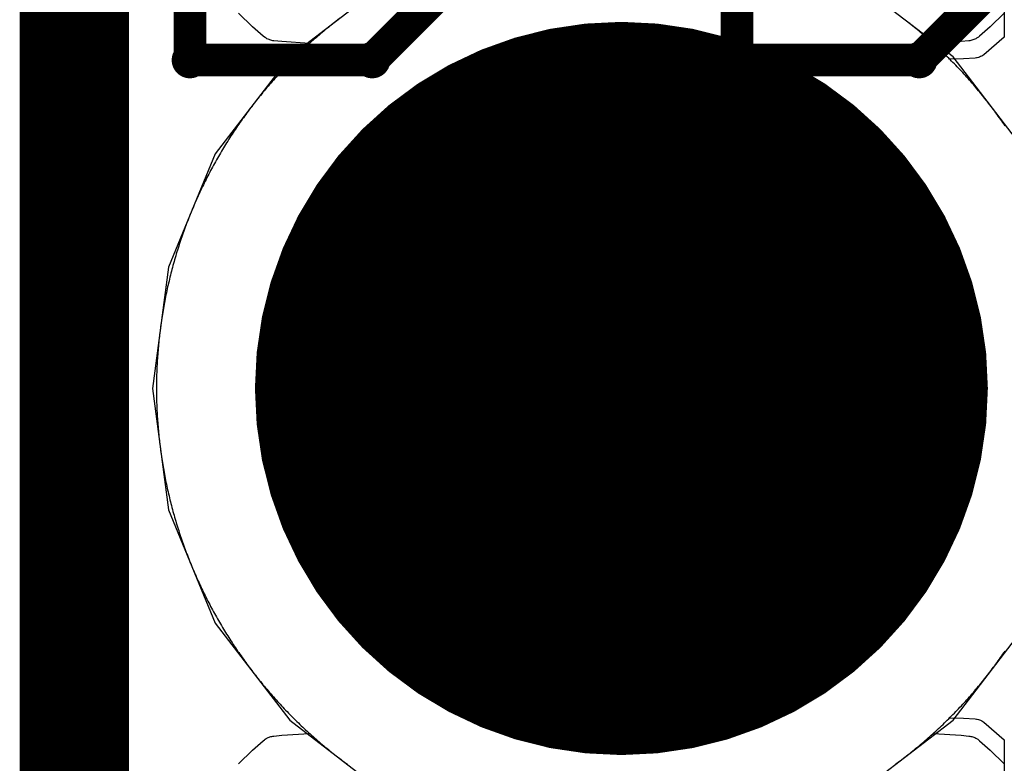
# Model space of a CAD drawing. Extents: x -1.5 to 9, y -3 to 5.
# Tile 111 of 256: x 0.895 to 0.985, y 2.0657 to 2.1337. Entities that reach past the tile are written whole.
import ezdxf

# ---------------------------------------------------------------- set-up
doc = ezdxf.new("R2010")
doc.units = 0
doc.layers.get('0').update_dxf_attribs({"linetype": 'CONTINUOUS'})
for name, color, linetype in [('qfn16-30-34-a_copper_signal_1', 1, 'CONTINUOUS'), ('qfn16-30-34-a_copper_signal_2', 1, 'CONTINUOUS'), ('qfn16-30-34-a_copper_signal_bot', 5, 'CONTINUOUS'), ('qfn16-30-34-a_copper_signal_top', 1, 'CONTINUOUS'), ('qfn16-30-34-a_drawing_1', 1, 'CONTINUOUS'), ('qfn16-30-34-a_drillmap_1', 1, 'CONTINUOUS'), ('qfn16-30-34-a_pth_drill', 1, 'CONTINUOUS'), ('qfn16-30-34-a_soldermask_bot', 1, 'CONTINUOUS'), ('qfn16-30-34-a_soldermask_top', 1, 'CONTINUOUS')]:
    doc.layers.add(name, color=color, linetype=linetype)

# ---------------------------------------------------------------- blocks, each defined once
blk = doc.blocks.new('D24')
at = {"const_width": 0.0325}
blk.add_lwpolyline([(-0.01625, 0, 1), (0.01625, 0, 1)], format="xyb", close=True, dxfattribs=at)
blk = doc.blocks.new('D38')
at = {"const_width": 0.0335}
blk.add_lwpolyline([(-0.01675, 0, 1), (0.01675, 0, 1)], format="xyb", close=True, dxfattribs=at)
blk = doc.blocks.new('D60')
at = {"const_width": 0.0225}
blk.add_lwpolyline([(-0.01125, 0, 1), (0.01125, 0, 1)], format="xyb", close=True, dxfattribs=at)
blk = doc.blocks.new('D69')
at = {"const_width": 0.001667}
blk.add_lwpolyline([(-0.000833, 0, 1), (0.000833, 0, 1)], format="xyb", close=True, dxfattribs=at)
blk = doc.blocks.new('D44')
at = {"const_width": 0.0025}
blk.add_lwpolyline([(-0.00125, 0, 1), (0.00125, 0, 1)], format="xyb", close=True, dxfattribs=at)

msp = doc.modelspace()

# ---------------------------------------------------------------- linework, layer by layer
at = {"layer": 'qfn16-30-34-a_copper_signal_1', "color": 1}
for points in [[(0.924225, 2.133792), (0.924079, 2.13368), (0.923934, 2.133568), (0.923789, 2.133455), (0.923645, 2.133342), (0.923502, 2.133228), (0.923359, 2.133113), (0.923216, 2.132998), (0.923074, 2.132882), (0.922932, 2.132766), (0.922791, 2.132648), (0.92265, 2.132531), (0.92251, 2.132412), (0.92237, 2.132294), (0.922231, 2.132174), (0.922093, 2.132054), (0.921955, 2.131933), (0.921817, 2.131812), (0.92168, 2.13169), (0.921544, 2.131567), (0.921408, 2.131444), (0.921272, 2.131321), (0.921137, 2.131196), (0.921003, 2.131072), (0.920869, 2.130946), (0.920736, 2.13082), (0.920603, 2.130693), (0.920471, 2.130566), (0.92034, 2.130439), (0.920208, 2.13031), (0.920078, 2.130182), (0.919948, 2.130052), (0.919818, 2.129922), (0.91969, 2.129792), (0.919561, 2.12966), (0.919434, 2.129529), (0.919307, 2.129397), (0.91918, 2.129264), (0.919054, 2.129131), (0.918928, 2.128997), (0.918804, 2.128863), (0.918679, 2.128728), (0.918556, 2.128592), (0.918433, 2.128456), (0.91831, 2.12832), (0.918188, 2.128183), (0.918067, 2.128045), (0.917946, 2.127907), (0.917826, 2.127769), (0.917707, 2.12763), (0.917588, 2.12749), (0.917469, 2.12735), (0.917351, 2.127209), (0.917234, 2.127068), (0.917118, 2.126926), (0.917002, 2.126784), (0.916887, 2.126642), (0.916772, 2.126498), (0.916658, 2.126355), (0.916545, 2.126211), (0.916432, 2.126066), (0.91632, 2.125921), (0.916208, 2.125775), (0.916097, 2.125629), (0.915987, 2.125483), (0.915877, 2.125336), (0.915768, 2.125188), (0.91566, 2.12504), (0.915552, 2.124892), (0.915445, 2.124743), (0.915339, 2.124594), (0.915233, 2.124444), (0.915128, 2.124294), (0.915023, 2.124143), (0.914919, 2.123992), (0.914816, 2.12384), (0.914713, 2.123688), (0.914612, 2.123535), (0.91451, 2.123383), (0.91441, 2.123229), (0.91431, 2.123075), (0.914211, 2.122921), (0.914112, 2.122767), (0.914014, 2.122611), (0.913917, 2.122456), (0.91382, 2.1223), (0.913724, 2.122144), (0.913629, 2.121987), (0.913535, 2.12183), (0.913441, 2.121672), (0.913348, 2.121514), (0.913255, 2.121356), (0.913163, 2.121197), (0.913072, 2.121038), (0.912982, 2.120878), (0.912892, 2.120718), (0.912803, 2.120558), (0.912715, 2.120397), (0.912627, 2.120236), (0.91254, 2.120075), (0.912454, 2.119913), (0.912368, 2.119751), (0.912283, 2.119588), (0.912199, 2.119425), (0.912115, 2.119262), (0.912033, 2.119098), (0.911951, 2.118934), (0.911869, 2.11877), (0.911789, 2.118605), (0.911709, 2.11844), (0.91163, 2.118275), (0.911551, 2.118109), (0.911473, 2.117943), (0.911396, 2.117776), (0.91132, 2.11761), (0.911244, 2.117443), (0.911169, 2.117275), (0.911095, 2.117107), (0.911022, 2.116939), (0.910949, 2.116771), (0.910877, 2.116602), (0.910806, 2.116433), (0.910735, 2.116264), (0.910665, 2.116095), (0.910596, 2.115925), (0.910528, 2.115754), (0.91046, 2.115584), (0.910393, 2.115413), (0.910327, 2.115242), (0.910262, 2.115071), (0.910197, 2.114899), (0.910133, 2.114727), (0.91007, 2.114555), (0.910008, 2.114383), (0.909946, 2.11421), (0.909885, 2.114037), (0.909825, 2.113864), (0.909765, 2.11369), (0.909707, 2.113516), (0.909649, 2.113342), (0.909591, 2.113168), (0.909535, 2.112994), (0.909479, 2.112819), (0.909424, 2.112644), (0.90937, 2.112469), (0.909317, 2.112293), (0.909264, 2.112118), (0.909212, 2.111942), (0.909161, 2.111765), (0.909111, 2.111589), (0.909061, 2.111413), (0.909012, 2.111236), (0.908964, 2.111059), (0.908917, 2.110882), (0.90887, 2.110704), (0.908824, 2.110527), (0.908779, 2.110349), (0.908735, 2.110171), (0.908691, 2.109993), (0.908649, 2.109814), (0.908607, 2.109636), (0.908566, 2.109457), (0.908525, 2.109278), (0.908485, 2.109099), (0.908447, 2.10892), (0.908408, 2.108741), (0.908371, 2.108561), (0.908335, 2.108381), (0.908299, 2.108201), (0.908264, 2.108021), (0.90823, 2.107841), (0.908196, 2.107661), (0.908163, 2.10748), (0.908131, 2.1073), (0.9081, 2.107119), (0.90807, 2.106938), (0.90804, 2.106757), (0.908012, 2.106576), (0.907984, 2.106395), (0.907957, 2.106213), (0.90793, 2.106032), (0.907904, 2.10585), (0.90788, 2.105669), (0.907856, 2.105487), (0.907832, 2.105305), (0.90781, 2.105123), (0.907788, 2.104941), (0.907767, 2.104758), (0.907747, 2.104576), (0.907728, 2.104394), (0.907709, 2.104211), (0.907691, 2.104029), (0.907674, 2.103846), (0.907658, 2.103664), (0.907643, 2.103481), (0.907628, 2.103298), (0.907614, 2.103115), (0.907601, 2.102932), (0.907589, 2.102749), (0.907577, 2.102566), (0.907567, 2.102383), (0.907557, 2.1022), (0.907548, 2.102017), (0.907539, 2.101834), (0.907532, 2.10165), (0.907525, 2.101467), (0.907519, 2.101284), (0.907514, 2.1011), (0.90751, 2.100917), (0.907506, 2.100734), (0.907504, 2.10055), (0.907501, 2.100367), (0.9075, 2.100183), (0.9075, 2.1), (0.9075, 2.099817), (0.907501, 2.099633), (0.907504, 2.09945), (0.907506, 2.099266), (0.90751, 2.099083), (0.907514, 2.0989), (0.907519, 2.098716), (0.907525, 2.098533), (0.907532, 2.09835), (0.907539, 2.098166), (0.907548, 2.097983), (0.907557, 2.0978), (0.907567, 2.097617), (0.907577, 2.097434), (0.907589, 2.097251), (0.907601, 2.097068), (0.907614, 2.096885), (0.907628, 2.096702), (0.907643, 2.096519), (0.907658, 2.096336), (0.907674, 2.096154), (0.907691, 2.095971), (0.907709, 2.095789), (0.907728, 2.095606), (0.907747, 2.095424), (0.907767, 2.095242), (0.907788, 2.095059), (0.90781, 2.094877), (0.907832, 2.094695), (0.907856, 2.094513), (0.90788, 2.094331), (0.907904, 2.09415), (0.90793, 2.093968), (0.907957, 2.093787), (0.907984, 2.093605), (0.908012, 2.093424), (0.90804, 2.093243), (0.90807, 2.093062), (0.9081, 2.092881), (0.908131, 2.0927), (0.908163, 2.09252), (0.908196, 2.092339), (0.90823, 2.092159), (0.908264, 2.091979), (0.908299, 2.091799), (0.908335, 2.091619), (0.908371, 2.091439), (0.908408, 2.091259), (0.908447, 2.09108), (0.908485, 2.090901), (0.908525, 2.090722), (0.908566, 2.090543), (0.908607, 2.090364), (0.908649, 2.090186), (0.908691, 2.090007), (0.908735, 2.089829), (0.908779, 2.089651), (0.908824, 2.089473), (0.90887, 2.089296), (0.908917, 2.089118), (0.908964, 2.088941), (0.909012, 2.088764), (0.909061, 2.088587), (0.909111, 2.088411), (0.909161, 2.088235), (0.909212, 2.088058), (0.909264, 2.087882), (0.909317, 2.087707), (0.90937, 2.087531), (0.909424, 2.087356), (0.909479, 2.087181), (0.909535, 2.087006), (0.909591, 2.086832), (0.909649, 2.086658), (0.909707, 2.086484), (0.909765, 2.08631), (0.909825, 2.086136), (0.909885, 2.085963), (0.909946, 2.08579), (0.910008, 2.085617), (0.91007, 2.085445), (0.910133, 2.085273), (0.910197, 2.085101), (0.910262, 2.084929), (0.910327, 2.084758), (0.910393, 2.084587), (0.91046, 2.084416), (0.910528, 2.084246), (0.910596, 2.084075), (0.910665, 2.083905), (0.910735, 2.083736), (0.910806, 2.083567), (0.910877, 2.083398), (0.910949, 2.083229), (0.911022, 2.083061), (0.911095, 2.082893), (0.911169, 2.082725), (0.911244, 2.082557), (0.91132, 2.08239), (0.911396, 2.082224), (0.911473, 2.082057), (0.911551, 2.081891), (0.91163, 2.081725), (0.911709, 2.08156), (0.911789, 2.081395), (0.911869, 2.08123), (0.911951, 2.081066), (0.912033, 2.080902), (0.912115, 2.080738), (0.912199, 2.080575), (0.912283, 2.080412), (0.912368, 2.080249), (0.912454, 2.080087), (0.91254, 2.079925), (0.912627, 2.079764), (0.912715, 2.079603), (0.912803, 2.079442), (0.912892, 2.079282), (0.912982, 2.079122), (0.913072, 2.078962), (0.913163, 2.078803), (0.913255, 2.078644), (0.913348, 2.078486), (0.913441, 2.078328), (0.913535, 2.07817), (0.913629, 2.078013), (0.913724, 2.077856), (0.91382, 2.0777), (0.913917, 2.077544), (0.914014, 2.077389), (0.914112, 2.077233), (0.914211, 2.077079), (0.91431, 2.076925), (0.91441, 2.076771), (0.91451, 2.076617), (0.914612, 2.076465), (0.914713, 2.076312), (0.914816, 2.07616), (0.914919, 2.076008), (0.915023, 2.075857), (0.915128, 2.075706), (0.915233, 2.075556), (0.915339, 2.075406), (0.915445, 2.075257), (0.915552, 2.075108), (0.91566, 2.07496), (0.915768, 2.074812), (0.915877, 2.074664), (0.915987, 2.074517), (0.916097, 2.074371), (0.916208, 2.074225), (0.91632, 2.074079), (0.916432, 2.073934), (0.916545, 2.073789), (0.916658, 2.073645), (0.916772, 2.073502), (0.916887, 2.073358), (0.917002, 2.073216), (0.917118, 2.073074), (0.917234, 2.072932), (0.917351, 2.072791), (0.917469, 2.07265), (0.917588, 2.07251), (0.917707, 2.07237), (0.917826, 2.072231), (0.917946, 2.072093), (0.918067, 2.071955), (0.918188, 2.071817), (0.91831, 2.07168), (0.918433, 2.071544), (0.918556, 2.071408), (0.918679, 2.071272), (0.918804, 2.071137), (0.918928, 2.071003), (0.919054, 2.070869), (0.91918, 2.070736), (0.919307, 2.070603), (0.919434, 2.070471), (0.919561, 2.07034), (0.91969, 2.070208), (0.919818, 2.070078), (0.919948, 2.069948), (0.920078, 2.069818), (0.920208, 2.06969), (0.92034, 2.069561), (0.920471, 2.069434), (0.920603, 2.069307), (0.920736, 2.06918), (0.920869, 2.069054), (0.921003, 2.068928), (0.921137, 2.068804), (0.921272, 2.068679), (0.921408, 2.068556), (0.921544, 2.068433), (0.92168, 2.06831), (0.921817, 2.068188), (0.921955, 2.068067), (0.922093, 2.067946), (0.922231, 2.067826), (0.92237, 2.067706), (0.92251, 2.067588), (0.92265, 2.067469), (0.922791, 2.067352), (0.922932, 2.067234), (0.923074, 2.067118), (0.923216, 2.067002), (0.923359, 2.066887), (0.923502, 2.066772), (0.923645, 2.066658), (0.923789, 2.066545), (0.923934, 2.066432), (0.924079, 2.06632), (0.924225, 2.066208), (0.924371, 2.066097), (0.924517, 2.065987), (0.924664, 2.065877), (0.924812, 2.065768), (0.92496, 2.06566)], [(0.985081, 2.123992), (0.984977, 2.124143), (0.984872, 2.124294), (0.984767, 2.124444), (0.984661, 2.124594), (0.984555, 2.124743), (0.984448, 2.124892), (0.98434, 2.12504), (0.984232, 2.125188), (0.984123, 2.125336), (0.984013, 2.125483), (0.983903, 2.125629), (0.983792, 2.125775), (0.98368, 2.125921), (0.983568, 2.126066), (0.983455, 2.126211), (0.983342, 2.126355), (0.983228, 2.126498), (0.983113, 2.126642), (0.982998, 2.126784), (0.982882, 2.126926), (0.982766, 2.127068), (0.982649, 2.127209), (0.982531, 2.12735), (0.982412, 2.12749), (0.982293, 2.12763), (0.982174, 2.127769), (0.982054, 2.127907), (0.981933, 2.128045), (0.981812, 2.128183), (0.98169, 2.12832), (0.981567, 2.128456), (0.981444, 2.128592), (0.981321, 2.128728), (0.981196, 2.128863), (0.981072, 2.128997), (0.980946, 2.129131), (0.98082, 2.129264), (0.980693, 2.129397), (0.980566, 2.129529), (0.980439, 2.12966), (0.98031, 2.129792), (0.980182, 2.129922), (0.980052, 2.130052), (0.979922, 2.130182), (0.979792, 2.13031), (0.97966, 2.130439), (0.979529, 2.130566), (0.979397, 2.130693), (0.979264, 2.13082), (0.979131, 2.130946), (0.978997, 2.131072), (0.978863, 2.131196), (0.978728, 2.131321), (0.978592, 2.131444), (0.978456, 2.131567), (0.97832, 2.13169), (0.978183, 2.131812), (0.978045, 2.131933), (0.977907, 2.132054), (0.977769, 2.132174), (0.97763, 2.132294), (0.97749, 2.132412), (0.97735, 2.132531), (0.977209, 2.132648), (0.977068, 2.132766), (0.976926, 2.132882), (0.976784, 2.132998), (0.976641, 2.133113), (0.976498, 2.133228), (0.976355, 2.133342), (0.976211, 2.133455), (0.976066, 2.133568), (0.975921, 2.13368), (0.975775, 2.133792)], [(0.97504, 2.06566), (0.975188, 2.065768), (0.975336, 2.065877), (0.975483, 2.065987), (0.975629, 2.066097), (0.975775, 2.066208), (0.975921, 2.06632), (0.976066, 2.066432), (0.976211, 2.066545), (0.976355, 2.066658), (0.976498, 2.066772), (0.976641, 2.066887), (0.976784, 2.067002), (0.976926, 2.067118), (0.977068, 2.067234), (0.977209, 2.067352), (0.97735, 2.067469), (0.97749, 2.067588), (0.97763, 2.067706), (0.977769, 2.067826), (0.977907, 2.067946), (0.978045, 2.068067), (0.978183, 2.068188), (0.97832, 2.06831), (0.978456, 2.068433), (0.978592, 2.068556), (0.978728, 2.068679), (0.978863, 2.068804), (0.978997, 2.068928), (0.979131, 2.069054), (0.979264, 2.06918), (0.979397, 2.069307), (0.979529, 2.069434), (0.97966, 2.069561), (0.979792, 2.06969), (0.979922, 2.069818), (0.980052, 2.069948), (0.980182, 2.070078), (0.98031, 2.070208), (0.980439, 2.07034), (0.980566, 2.070471), (0.980693, 2.070603), (0.98082, 2.070736), (0.980946, 2.070869), (0.981072, 2.071003), (0.981196, 2.071137), (0.981321, 2.071272), (0.981444, 2.071408), (0.981567, 2.071544), (0.98169, 2.07168), (0.981812, 2.071817), (0.981933, 2.071955), (0.982054, 2.072093), (0.982174, 2.072231), (0.982293, 2.07237), (0.982412, 2.07251), (0.982531, 2.07265), (0.982649, 2.072791), (0.982766, 2.072932), (0.982882, 2.073074), (0.982998, 2.073216), (0.983113, 2.073358), (0.983228, 2.073502), (0.983342, 2.073645), (0.983455, 2.073789), (0.983568, 2.073934), (0.98368, 2.074079), (0.983792, 2.074225), (0.983903, 2.074371), (0.984013, 2.074517), (0.984123, 2.074664), (0.984232, 2.074812), (0.98434, 2.07496), (0.984448, 2.075108), (0.984555, 2.075257), (0.984661, 2.075406), (0.984767, 2.075556), (0.984872, 2.075706), (0.984977, 2.075857), (0.985081, 2.076008)]]:
    msp.add_lwpolyline(points, dxfattribs=at)
at = {"layer": 'qfn16-30-34-a_copper_signal_2', "color": 1}
for points in [[(0.985, 2.918787), (0.985, 2.13211), (0.983114, 2.1305), (0.983024, 2.130433), (0.982931, 2.130375), (0.982834, 2.130324), (0.982741, 2.130284), (0.982647, 2.130251), (0.982534, 2.130221), (0.982455, 2.130206), (0.982328, 2.13019), (0.981264, 2.130126), (0.98, 2.130104), (0.979922, 2.130182), (0.979792, 2.13031), (0.97966, 2.130439), (0.979529, 2.130566), (0.979397, 2.130693), (0.979264, 2.13082), (0.979131, 2.130946), (0.978997, 2.131072), (0.978863, 2.131196), (0.978728, 2.131321), (0.978592, 2.131444), (0.978456, 2.131567), (0.97832, 2.13169), (0.978183, 2.131812), (0.978045, 2.131933), (0.977907, 2.132054), (0.977769, 2.132174), (0.97763, 2.132294), (0.97749, 2.132412), (0.97735, 2.132531), (0.977209, 2.132648), (0.977068, 2.132766), (0.976926, 2.132882), (0.976784, 2.132998), (0.976641, 2.133113), (0.976498, 2.133228), (0.976355, 2.133342), (0.976211, 2.133455), (0.976066, 2.133568), (0.975921, 2.13368), (0.975775, 2.133792)], [(0.924225, 2.133792), (0.924079, 2.13368), (0.923934, 2.133568), (0.923789, 2.133455), (0.923645, 2.133342), (0.923502, 2.133228), (0.923359, 2.133113), (0.923216, 2.132998), (0.923074, 2.132882), (0.922932, 2.132766), (0.922791, 2.132648), (0.92265, 2.132531), (0.92251, 2.132412), (0.92237, 2.132294), (0.922231, 2.132174), (0.922093, 2.132054), (0.921955, 2.131933), (0.921817, 2.131812), (0.92168, 2.13169), (0.921544, 2.131567), (0.921408, 2.131444), (0.921272, 2.131321), (0.921137, 2.131196), (0.921003, 2.131072), (0.920869, 2.130946), (0.920736, 2.13082), (0.920603, 2.130693), (0.920471, 2.130566), (0.92034, 2.130439), (0.920208, 2.13031), (0.920078, 2.130182), (0.919948, 2.130052), (0.919818, 2.129922), (0.91969, 2.129792), (0.919561, 2.12966), (0.919434, 2.129529), (0.919307, 2.129397), (0.91918, 2.129264), (0.919054, 2.129131), (0.918928, 2.128997), (0.918804, 2.128863), (0.918679, 2.128728), (0.918556, 2.128592), (0.918433, 2.128456), (0.91831, 2.12832), (0.918188, 2.128183), (0.918067, 2.128045), (0.917946, 2.127907), (0.917826, 2.127769), (0.917707, 2.12763), (0.917588, 2.12749), (0.917469, 2.12735), (0.917351, 2.127209), (0.917234, 2.127068), (0.917118, 2.126926), (0.917002, 2.126784), (0.916887, 2.126642), (0.916772, 2.126498), (0.916658, 2.126355), (0.916545, 2.126211), (0.916432, 2.126066), (0.91632, 2.125921), (0.916208, 2.125775), (0.916097, 2.125629), (0.915987, 2.125483), (0.915877, 2.125336), (0.915768, 2.125188), (0.91566, 2.12504), (0.915552, 2.124892), (0.915445, 2.124743), (0.915339, 2.124594), (0.915233, 2.124444), (0.915128, 2.124294), (0.915023, 2.124143), (0.914919, 2.123992), (0.914816, 2.12384), (0.914713, 2.123688), (0.914612, 2.123535), (0.91451, 2.123383), (0.91441, 2.123229), (0.91431, 2.123075), (0.914211, 2.122921), (0.914112, 2.122767), (0.914014, 2.122611), (0.913917, 2.122456), (0.91382, 2.1223), (0.913724, 2.122144), (0.913629, 2.121987), (0.913535, 2.12183), (0.913441, 2.121672), (0.913348, 2.121514), (0.913255, 2.121356), (0.913163, 2.121197), (0.913072, 2.121038), (0.912982, 2.120878), (0.912892, 2.120718), (0.912803, 2.120558), (0.912715, 2.120397), (0.912627, 2.120236), (0.91254, 2.120075), (0.912454, 2.119913), (0.912368, 2.119751), (0.912283, 2.119588), (0.912199, 2.119425), (0.912115, 2.119262), (0.912033, 2.119098), (0.911951, 2.118934), (0.911869, 2.11877), (0.911789, 2.118605), (0.911709, 2.11844), (0.91163, 2.118275), (0.911551, 2.118109), (0.911473, 2.117943), (0.911396, 2.117776), (0.91132, 2.11761), (0.911244, 2.117443), (0.911169, 2.117275), (0.911095, 2.117107), (0.911022, 2.116939), (0.910949, 2.116771), (0.910877, 2.116602), (0.910806, 2.116433), (0.910735, 2.116264), (0.910665, 2.116095), (0.910596, 2.115925), (0.910528, 2.115754), (0.91046, 2.115584), (0.910393, 2.115413), (0.910327, 2.115242), (0.910262, 2.115071), (0.910197, 2.114899), (0.910133, 2.114727), (0.91007, 2.114555), (0.910008, 2.114383), (0.909946, 2.11421), (0.909885, 2.114037), (0.909825, 2.113864), (0.909765, 2.11369), (0.909707, 2.113516), (0.909649, 2.113342), (0.909591, 2.113168), (0.909535, 2.112994), (0.909479, 2.112819), (0.909424, 2.112644), (0.90937, 2.112469), (0.909317, 2.112293), (0.909264, 2.112118), (0.909212, 2.111942), (0.909161, 2.111765), (0.909111, 2.111589), (0.909061, 2.111413), (0.909012, 2.111236), (0.908964, 2.111059), (0.908917, 2.110882), (0.90887, 2.110704), (0.908824, 2.110527), (0.908779, 2.110349), (0.908735, 2.110171), (0.908691, 2.109993), (0.908649, 2.109814), (0.908607, 2.109636), (0.908566, 2.109457), (0.908525, 2.109278), (0.908485, 2.109099), (0.908447, 2.10892), (0.908408, 2.108741), (0.908371, 2.108561), (0.908335, 2.108381), (0.908299, 2.108201), (0.908264, 2.108021), (0.90823, 2.107841), (0.908196, 2.107661), (0.908163, 2.10748), (0.908131, 2.1073), (0.9081, 2.107119), (0.90807, 2.106938), (0.90804, 2.106757), (0.908012, 2.106576), (0.907984, 2.106395), (0.907957, 2.106213), (0.90793, 2.106032), (0.907904, 2.10585), (0.90788, 2.105669), (0.907856, 2.105487), (0.907832, 2.105305), (0.90781, 2.105123), (0.907788, 2.104941), (0.907767, 2.104758), (0.907747, 2.104576), (0.907728, 2.104394), (0.907709, 2.104211), (0.907691, 2.104029), (0.907674, 2.103846), (0.907658, 2.103664), (0.907643, 2.103481), (0.907628, 2.103298), (0.907614, 2.103115), (0.907601, 2.102932), (0.907589, 2.102749), (0.907577, 2.102566), (0.907567, 2.102383), (0.907557, 2.1022), (0.907548, 2.102017), (0.907539, 2.101834), (0.907532, 2.10165), (0.907525, 2.101467), (0.907519, 2.101284), (0.907514, 2.1011), (0.90751, 2.100917), (0.907506, 2.100734), (0.907504, 2.10055), (0.907501, 2.100367), (0.9075, 2.100183), (0.9075, 2.1), (0.9075, 2.099817), (0.907501, 2.099633), (0.907504, 2.09945), (0.907506, 2.099266), (0.90751, 2.099083), (0.907514, 2.0989), (0.907519, 2.098716), (0.907525, 2.098533), (0.907532, 2.09835), (0.907539, 2.098166), (0.907548, 2.097983), (0.907557, 2.0978), (0.907567, 2.097617), (0.907577, 2.097434), (0.907589, 2.097251), (0.907601, 2.097068), (0.907614, 2.096885), (0.907628, 2.096702), (0.907643, 2.096519), (0.907658, 2.096336), (0.907674, 2.096154), (0.907691, 2.095971), (0.907709, 2.095789), (0.907728, 2.095606), (0.907747, 2.095424), (0.907767, 2.095242), (0.907788, 2.095059), (0.90781, 2.094877), (0.907832, 2.094695), (0.907856, 2.094513), (0.90788, 2.094331), (0.907904, 2.09415), (0.90793, 2.093968), (0.907957, 2.093787), (0.907984, 2.093605), (0.908012, 2.093424), (0.90804, 2.093243), (0.90807, 2.093062), (0.9081, 2.092881), (0.908131, 2.0927), (0.908163, 2.09252), (0.908196, 2.092339), (0.90823, 2.092159), (0.908264, 2.091979), (0.908299, 2.091799), (0.908335, 2.091619), (0.908371, 2.091439), (0.908408, 2.091259), (0.908447, 2.09108), (0.908485, 2.090901), (0.908525, 2.090722), (0.908566, 2.090543), (0.908607, 2.090364), (0.908649, 2.090186), (0.908691, 2.090007), (0.908735, 2.089829), (0.908779, 2.089651), (0.908824, 2.089473), (0.90887, 2.089296), (0.908917, 2.089118), (0.908964, 2.088941), (0.909012, 2.088764), (0.909061, 2.088587), (0.909111, 2.088411), (0.909161, 2.088235), (0.909212, 2.088058), (0.909264, 2.087882), (0.909317, 2.087707), (0.90937, 2.087531), (0.909424, 2.087356), (0.909479, 2.087181), (0.909535, 2.087006), (0.909591, 2.086832), (0.909649, 2.086658), (0.909707, 2.086484), (0.909765, 2.08631), (0.909825, 2.086136), (0.909885, 2.085963), (0.909946, 2.08579), (0.910008, 2.085617), (0.91007, 2.085445), (0.910133, 2.085273), (0.910197, 2.085101), (0.910262, 2.084929), (0.910327, 2.084758), (0.910393, 2.084587), (0.91046, 2.084416), (0.910528, 2.084246), (0.910596, 2.084075), (0.910665, 2.083905), (0.910735, 2.083736), (0.910806, 2.083567), (0.910877, 2.083398), (0.910949, 2.083229), (0.911022, 2.083061), (0.911095, 2.082893), (0.911169, 2.082725), (0.911244, 2.082557), (0.91132, 2.08239), (0.911396, 2.082224), (0.911473, 2.082057), (0.911551, 2.081891), (0.91163, 2.081725), (0.911709, 2.08156), (0.911789, 2.081395), (0.911869, 2.08123), (0.911951, 2.081066), (0.912033, 2.080902), (0.912115, 2.080738), (0.912199, 2.080575), (0.912283, 2.080412), (0.912368, 2.080249), (0.912454, 2.080087), (0.91254, 2.079925), (0.912627, 2.079764), (0.912715, 2.079603), (0.912803, 2.079442), (0.912892, 2.079282), (0.912982, 2.079122), (0.913072, 2.078962), (0.913163, 2.078803), (0.913255, 2.078644), (0.913348, 2.078486), (0.913441, 2.078328), (0.913535, 2.07817), (0.913629, 2.078013), (0.913724, 2.077856), (0.91382, 2.0777), (0.913917, 2.077544), (0.914014, 2.077389), (0.914112, 2.077233), (0.914211, 2.077079), (0.91431, 2.076925), (0.91441, 2.076771), (0.91451, 2.076617), (0.914612, 2.076465), (0.914713, 2.076312), (0.914816, 2.07616), (0.914919, 2.076008), (0.915023, 2.075857), (0.915128, 2.075706), (0.915233, 2.075556), (0.915339, 2.075406), (0.915445, 2.075257), (0.915552, 2.075108), (0.91566, 2.07496), (0.915768, 2.074812), (0.915877, 2.074664), (0.915987, 2.074517), (0.916097, 2.074371), (0.916208, 2.074225), (0.91632, 2.074079), (0.916432, 2.073934), (0.916545, 2.073789), (0.916658, 2.073645), (0.916772, 2.073502), (0.916887, 2.073358), (0.917002, 2.073216), (0.917118, 2.073074), (0.917234, 2.072932), (0.917351, 2.072791), (0.917469, 2.07265), (0.917588, 2.07251), (0.917707, 2.07237), (0.917826, 2.072231), (0.917946, 2.072093), (0.918067, 2.071955), (0.918188, 2.071817), (0.91831, 2.07168), (0.918433, 2.071544), (0.918556, 2.071408), (0.918679, 2.071272), (0.918804, 2.071137), (0.918928, 2.071003), (0.919054, 2.070869), (0.91918, 2.070736), (0.919307, 2.070603), (0.919434, 2.070471), (0.919561, 2.07034), (0.91969, 2.070208), (0.919818, 2.070078), (0.919948, 2.069948), (0.920078, 2.069818), (0.920208, 2.06969), (0.92034, 2.069561), (0.920471, 2.069434), (0.920603, 2.069307), (0.920736, 2.06918), (0.920869, 2.069054), (0.921003, 2.068928), (0.921137, 2.068804), (0.921272, 2.068679), (0.921408, 2.068556), (0.921544, 2.068433), (0.92168, 2.06831), (0.921817, 2.068188), (0.921955, 2.068067), (0.922093, 2.067946), (0.922231, 2.067826), (0.92237, 2.067706), (0.92251, 2.067588), (0.92265, 2.067469), (0.922791, 2.067352), (0.922932, 2.067234), (0.923074, 2.067118), (0.923216, 2.067002), (0.923359, 2.066887), (0.923502, 2.066772), (0.923645, 2.066658), (0.923789, 2.066545), (0.923934, 2.066432), (0.924079, 2.06632), (0.924225, 2.066208), (0.924371, 2.066097), (0.924517, 2.065987), (0.924664, 2.065877), (0.924812, 2.065768), (0.92496, 2.06566)], [(0.97504, 2.06566), (0.975188, 2.065768), (0.975336, 2.065877), (0.975483, 2.065987), (0.975629, 2.066097), (0.975775, 2.066208), (0.975921, 2.06632), (0.976066, 2.066432), (0.976211, 2.066545), (0.976355, 2.066658), (0.976498, 2.066772), (0.976641, 2.066887), (0.976784, 2.067002), (0.976926, 2.067118), (0.977068, 2.067234), (0.977209, 2.067352), (0.97735, 2.067469), (0.97749, 2.067588), (0.97763, 2.067706), (0.977769, 2.067826), (0.977907, 2.067946), (0.978045, 2.068067), (0.978183, 2.068188), (0.97832, 2.06831), (0.978456, 2.068433), (0.978592, 2.068556), (0.978728, 2.068679), (0.978863, 2.068804), (0.978997, 2.068928), (0.979131, 2.069054), (0.979264, 2.06918), (0.979397, 2.069307), (0.979529, 2.069434), (0.97966, 2.069561), (0.979792, 2.06969), (0.979922, 2.069818), (0.98, 2.069896), (0.981264, 2.069874), (0.982328, 2.06981), (0.982455, 2.069794), (0.982534, 2.069779), (0.982647, 2.069749), (0.982741, 2.069716), (0.982834, 2.069676), (0.982931, 2.069625), (0.983024, 2.069567), (0.983114, 2.0695), (0.985, 2.06789), (0.985, 1.831213)]]:
    msp.add_lwpolyline(points, dxfattribs=at)
at = {"layer": 'qfn16-30-34-a_copper_signal_bot', "color": 5}
for points in [[(0.95, 2.142867), (0.938905, 2.141406), (0.928567, 2.137124), (0.919689, 2.130311), (0.912876, 2.121433), (0.908594, 2.111095), (0.907133, 2.1), (0.908594, 2.088905), (0.912876, 2.078567), (0.919689, 2.069689), (0.928567, 2.062876), (0.938905, 2.058594), (0.95, 2.057133), (0.961095, 2.058594), (0.971433, 2.062876), (0.980311, 2.069689), (0.987124, 2.078567)], [(0.987124, 2.121433), (0.980311, 2.130311), (0.971433, 2.137124), (0.961095, 2.141406), (0.95, 2.142867)]]:
    msp.add_lwpolyline(points, dxfattribs=at)
at = {"layer": 'qfn16-30-34-a_copper_signal_top', "color": 1, "const_width": 0.01}
msp.add_lwpolyline([(0.9, 1.85), (0.9, 2.8)], dxfattribs=at)
at = {"layer": 'qfn16-30-34-a_copper_signal_top', "color": 1}
for points in [[(0.924225, 2.133792), (0.924079, 2.13368), (0.923934, 2.133568), (0.923789, 2.133455), (0.923645, 2.133342), (0.923502, 2.133228), (0.923359, 2.133113), (0.923216, 2.132998), (0.923074, 2.132882), (0.922932, 2.132766), (0.922791, 2.132648), (0.92265, 2.132531), (0.92251, 2.132412), (0.92237, 2.132294), (0.922231, 2.132174), (0.922093, 2.132054), (0.921955, 2.131933), (0.921817, 2.131812), (0.92168, 2.13169), (0.921544, 2.131567), (0.9215, 2.131528), (0.918958, 2.131691), (0.918228, 2.131764), (0.918153, 2.131775), (0.91806, 2.131793), (0.917969, 2.131815), (0.917874, 2.131843), (0.91779, 2.131874), (0.917704, 2.13191), (0.917605, 2.131958), (0.917539, 2.131994), (0.917433, 2.132061), (0.917367, 2.132108), (0.917261, 2.132192), (0.916295, 2.13305), (0.915, 2.134293)], [(0.985, 2.134293), (0.983705, 2.13305), (0.982739, 2.132192), (0.982633, 2.132108), (0.982567, 2.132061), (0.982461, 2.131994), (0.982395, 2.131958), (0.982296, 2.13191), (0.98221, 2.131874), (0.982126, 2.131843), (0.982031, 2.131815), (0.98194, 2.131793), (0.981847, 2.131775), (0.981772, 2.131764), (0.981042, 2.131691), (0.9785, 2.131528), (0.978456, 2.131567), (0.97832, 2.13169), (0.978183, 2.131812), (0.978045, 2.131933), (0.977907, 2.132054), (0.977769, 2.132174), (0.97763, 2.132294), (0.97749, 2.132412), (0.97735, 2.132531), (0.977209, 2.132648), (0.977068, 2.132766), (0.976926, 2.132882), (0.976784, 2.132998), (0.976641, 2.133113), (0.976498, 2.133228), (0.976355, 2.133342), (0.976211, 2.133455), (0.976066, 2.133568), (0.975921, 2.13368), (0.975775, 2.133792)], [(0.915, 2.065707), (0.916295, 2.06695), (0.917261, 2.067808), (0.917367, 2.067892), (0.917433, 2.067939), (0.917539, 2.068006), (0.917605, 2.068042), (0.917704, 2.06809), (0.91779, 2.068126), (0.917874, 2.068157), (0.917969, 2.068185), (0.91806, 2.068207), (0.918153, 2.068225), (0.918228, 2.068236), (0.918958, 2.068309), (0.9215, 2.068472), (0.921544, 2.068433), (0.92168, 2.06831), (0.921817, 2.068188), (0.921955, 2.068067), (0.922093, 2.067946), (0.922231, 2.067826), (0.92237, 2.067706), (0.92251, 2.067588), (0.92265, 2.067469), (0.922791, 2.067352), (0.922932, 2.067234), (0.923074, 2.067118), (0.923216, 2.067002), (0.923359, 2.066887), (0.923502, 2.066772), (0.923645, 2.066658), (0.923789, 2.066545), (0.923934, 2.066432), (0.924079, 2.06632), (0.924225, 2.066208), (0.924371, 2.066097), (0.924517, 2.065987), (0.924664, 2.065877), (0.924812, 2.065768), (0.92496, 2.06566)], [(0.97504, 2.06566), (0.975188, 2.065768), (0.975336, 2.065877), (0.975483, 2.065987), (0.975629, 2.066097), (0.975775, 2.066208), (0.975921, 2.06632), (0.976066, 2.066432), (0.976211, 2.066545), (0.976355, 2.066658), (0.976498, 2.066772), (0.976641, 2.066887), (0.976784, 2.067002), (0.976926, 2.067118), (0.977068, 2.067234), (0.977209, 2.067352), (0.97735, 2.067469), (0.97749, 2.067588), (0.97763, 2.067706), (0.977769, 2.067826), (0.977907, 2.067946), (0.978045, 2.068067), (0.978183, 2.068188), (0.97832, 2.06831), (0.978456, 2.068433), (0.9785, 2.068472), (0.981042, 2.068309)], [(0.981042, 2.068309), (0.981772, 2.068236), (0.981847, 2.068225), (0.98194, 2.068207), (0.982031, 2.068185), (0.982126, 2.068157), (0.98221, 2.068126), (0.982296, 2.06809), (0.982395, 2.068042), (0.982461, 2.068006), (0.982567, 2.067939), (0.982633, 2.067892), (0.982739, 2.067808), (0.983705, 2.06695), (0.985, 2.065707), (0.985, 1.831213)]]:
    msp.add_lwpolyline(points, dxfattribs=at)
at = {"layer": 'qfn16-30-34-a_drawing_1', "color": 1, "const_width": 0.003}
for points in [[(0.910559, 2.163328), (0.910559, 2.130006)], [(0.960559, 2.163328), (0.960559, 2.130006)], [(0.927221, 2.130006), (0.932774, 2.135559)], [(0.977221, 2.130006), (0.982774, 2.135559)], [(0.910559, 2.130006), (0.927221, 2.130006)], [(0.960559, 2.130006), (0.977221, 2.130006)], [(0.957774, 2.113328), (0.946667, 2.113328)], [(0.946667, 2.113328), (0.952221, 2.113328)], [(0.952221, 2.113328), (0.952221, 2.085559)], [(0.941113, 2.080006), (0.935559, 2.085559)], [(0.952221, 2.085559), (0.946667, 2.080006)], [(0.946667, 2.080006), (0.941113, 2.080006)]]:
    msp.add_lwpolyline(points, dxfattribs=at)
at = {"layer": 'qfn16-30-34-a_drillmap_1', "color": 1, "const_width": 0.005}
for points in [[(0.95, 2.0775), (0.95, 2.1225)], [(0.9275, 2.1), (0.9725, 2.1)]]:
    msp.add_lwpolyline(points, dxfattribs=at)

# ---------------------------------------------------------------- block references
at = {"layer": 'qfn16-30-34-a_copper_signal_1'}
msp.add_blockref('D24', (0.95, 2.1), dxfattribs=at)
at = {"layer": 'qfn16-30-34-a_copper_signal_2'}
msp.add_blockref('D24', (0.95, 2.1), dxfattribs=at)
at = {"layer": 'qfn16-30-34-a_copper_signal_bot'}
msp.add_blockref('D24', (0.95, 2.1), dxfattribs=at)
at = {"layer": 'qfn16-30-34-a_copper_signal_top'}
msp.add_blockref('D24', (0.95, 2.1), dxfattribs=at)
at = {"layer": 'qfn16-30-34-a_drawing_1'}
for p in [(0.910559, 2.130006), (0.927221, 2.130006), (0.960559, 2.130006), (0.977221, 2.130006), (0.946667, 2.113328), (0.952221, 2.113328), (0.957774, 2.113328), (0.935559, 2.085559), (0.952221, 2.085559), (0.941113, 2.080006), (0.946667, 2.080006)]:
    msp.add_blockref('D69', p, dxfattribs=at)
at = {"layer": 'qfn16-30-34-a_drillmap_1'}
for p in [(0.95, 2.1225), (0.9275, 2.1), (0.9725, 2.1), (0.95, 2.0775)]:
    msp.add_blockref('D44', p, dxfattribs=at)
at = {"layer": 'qfn16-30-34-a_pth_drill'}
msp.add_blockref('D60', (0.95, 2.1), dxfattribs=at)
at = {"layer": 'qfn16-30-34-a_soldermask_bot'}
msp.add_blockref('D38', (0.95, 2.1), dxfattribs=at)
at = {"layer": 'qfn16-30-34-a_soldermask_top'}
msp.add_blockref('D38', (0.95, 2.1), dxfattribs=at)

doc.saveas('drawing.dxf')
